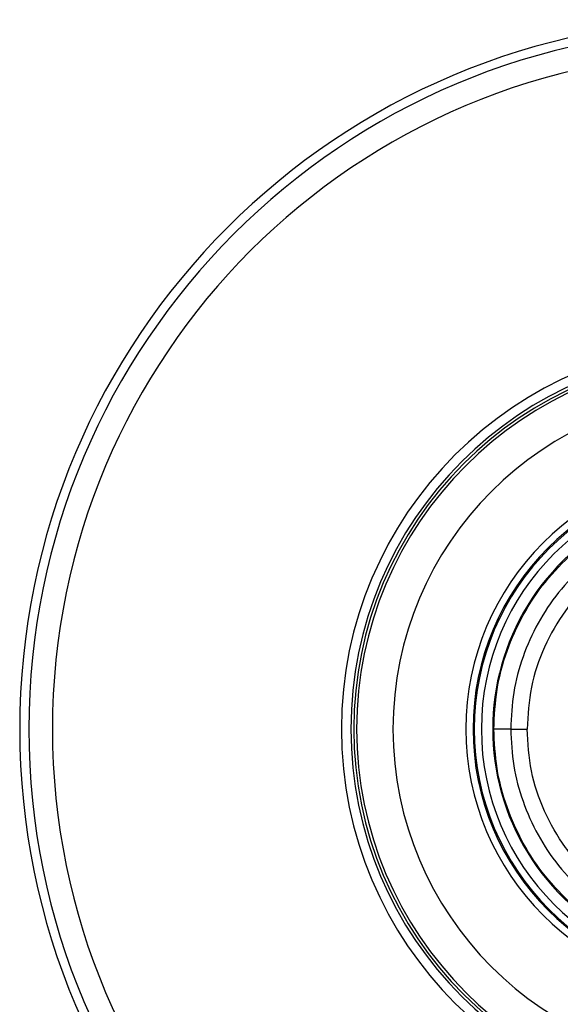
# Model space of a CAD drawing. Header units: millimetres. Extents: x 0 to 420, y 0 to 297.
# Tile 22 of 59: x 55.77 to 58.92, y 260.38 to 266.11. Entities that reach past the tile are written whole.
import ezdxf

# ---------------------------------------------------------------- set-up
doc = ezdxf.new("R2010")
doc.units = ezdxf.units.MM

msp = doc.modelspace()

# ---------------------------------------------------------------- linework, layer by layer
at = {"color": 7, "linetype": 'Continuous', "lineweight": 25}
msp.add_line((58.63351, 261.98393), (58.72931, 261.98393), dxfattribs=at)
for centre, radius, start, end in [((59.90515, 261.98393), 4.13038, 90, 270), ((59.90515, 261.98393), 4.07733, 90, 270), ((59.90515, 261.98393), 3.93973, 90, 270), ((59.90515, 261.98393), 2.25699, 90, 270), ((59.90515, 261.98393), 2.20193, 90, 270), ((59.90515, 261.98393), 2.18549, 90, 270), ((59.90515, 261.98393), 2.16868, 90, 270), ((59.90515, 261.98393), 1.95701, 90, 270), ((59.90515, 261.98393), 1.53224, 90, 270), ((59.90515, 261.98393), 1.49094, 90, 270), ((59.90515, 261.98393), 1.4838, 90, 270), ((59.90515, 261.98393), 1.4425, 90, 270), ((59.90515, 261.98393), 1.37655, 85.180275, 274.819725), ((58.61322, 181.71231), 80.27162, 89.9855185, 90.0558104)]:
    msp.add_arc(centre, radius, start, end, dxfattribs=at)
for points, knots in [([(58.53503, 261.98389), (58.53887, 262.06092), (58.54654, 262.21496), (58.60646, 262.4396), (58.70115, 262.65105), (58.83008, 262.84394), (58.98995, 263.01194), (59.17532, 263.1513), (59.38183, 263.25704), (59.59591, 263.32445), (59.81098, 263.35741), (59.95051, 263.35194), (60.02027, 263.3492)], [0, 0, 0, 0, 0.1019214, 0.2038429, 0.3057653, 0.4076877, 0.5096105, 0.6115332, 0.713457, 0.8153809, 0.9076904, 1, 1, 1, 1]), ([(60.01198, 263.25105), (59.94723, 263.25359), (59.81775, 263.25868), (59.61814, 263.22809), (59.41946, 263.16552), (59.22777, 263.0674), (59.05573, 262.93803), (58.90736, 262.78211), (58.78769, 262.60309), (58.69984, 262.40684), (58.64419, 262.19837), (58.63707, 262.05541), (58.63351, 261.98393)], [0, 0, 0, 0, 0.0923036, 0.1846071, 0.2865385, 0.3884688, 0.490398, 0.5923288, 0.694247, 0.7961664, 0.8980845, 1, 1, 1, 1]), ([(60.02011, 263.15451), (59.93835, 263.15743), (59.77457, 263.16327), (59.53333, 263.10856), (59.30908, 263.00698), (59.10968, 262.86213), (58.94544, 262.678), (58.82291, 262.4644), (58.74372, 262.22961), (58.73411, 262.06576), (58.72931, 261.98393)], [0, 0, 0, 0, 0.1248804, 0.2501396, 0.3746494, 0.4998125, 0.6247642, 0.7495577, 0.8749238, 1, 1, 1, 1]), ([(60.02027, 260.61866), (59.95051, 260.61592), (59.81098, 260.61045), (59.59591, 260.64341), (59.38183, 260.71082), (59.17532, 260.81656), (58.98995, 260.95592), (58.83008, 261.12391), (58.70115, 261.31681), (58.60646, 261.52824), (58.54655, 261.75286), (58.53887, 261.90688), (58.53503, 261.98389)], [0, 0, 0, 0, 0.0923125, 0.1846249, 0.286552, 0.388479, 0.4904049, 0.5923308, 0.6942564, 0.796182, 0.898091, 1, 1, 1, 1]), ([(58.63351, 261.98393), (58.63707, 261.91245), (58.64419, 261.76949), (58.69984, 261.56101), (58.78769, 261.36477), (58.90736, 261.18575), (59.05573, 261.02983), (59.22777, 260.90046), (59.41946, 260.80234), (59.61814, 260.73977), (59.81775, 260.70918), (59.94723, 260.71426), (60.01198, 260.71681)], [0, 0, 0, 0, 0.1019155, 0.2038336, 0.305753, 0.4076712, 0.509602, 0.6115312, 0.7134615, 0.8153929, 0.9076964, 1, 1, 1, 1]), ([(60.02011, 260.81335), (59.93835, 260.81043), (59.77457, 260.80458), (59.53333, 260.8593), (59.30908, 260.96088), (59.10968, 261.10573), (58.94544, 261.28986), (58.82291, 261.50346), (58.74372, 261.73825), (58.73411, 261.9021), (58.72931, 261.98393)], [0, 0, 0, 0, 0.1248804, 0.2501396, 0.3746494, 0.4998125, 0.6247642, 0.7495577, 0.8749238, 1, 1, 1, 1])]:
    msp.add_open_spline(points, degree=3, knots=knots, dxfattribs=at)

doc.saveas('drawing.dxf')
